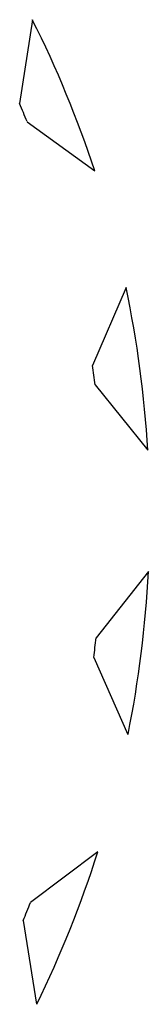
# Model space of a CAD drawing. Header units: millimetres. Extents: x 0 to 1750, y -1720 to 477.
# Tile 72 of 256: x 327.322 to 327.526, y -862.693 to -861.138. Entities that reach past the tile are written whole.
import ezdxf

# ---------------------------------------------------------------- set-up
doc = ezdxf.new("R2010")
doc.units = ezdxf.units.MM
doc.header["$LTSCALE"] = 92.51
doc.layers.add('101300561_14DXF_CONTINUOUS_LINE', color=7, linetype='CONTINUOUS')
doc.layers.add('101300561_DXF_CONTINUOUS_LINE', color=7, linetype='CONTINUOUS')

msp = doc.modelspace()

# ---------------------------------------------------------------- linework, layer by layer
at = {"layer": '101300561_14DXF_CONTINUOUS_LINE'}
for p, q in [((327.3425, -861.1377), (327.3224, -861.2704)), ((327.3342, -861.2989), (327.4414, -861.3766)), ((327.4909, -861.561), (327.4377, -861.684)), ((327.4418, -861.7147), (327.5254, -861.8181)), ((327.5263, -862.0095), (327.4436, -862.1145)), ((327.4397, -862.1453), (327.494, -862.2672)), ((327.4461, -862.4526), (327.3396, -862.5325)), ((327.328, -862.5612), (327.3493, -862.6934))]:
    msp.add_line(p, q, dxfattribs=at)
for centre, radius, start, end in [((325.796, -861.9175), 1.7319, 18.1987, 26.7578), ((325.7996, -861.9171), 1.6544, 21.9443, 23.0123), ((325.7797, -861.9214), 1.7488, 3.3881, 11.8921), ((325.784, -861.9215), 1.6706, 7.1096, 8.1706), ((325.7723, -861.9211), 1.7562, 348.6324, 357.1126), ((325.777, -861.9217), 1.6777, 352.3434, 353.4015), ((325.7764, -861.9217), 1.7521, 333.8676, 342.361), ((325.7807, -861.9229), 1.6738, 337.5844, 338.6442)]:
    msp.add_arc(centre, radius, start, end, dxfattribs=at)
at = {"layer": '101300561_DXF_CONTINUOUS_LINE'}
for p, q in [((327.3425, -861.1377), (327.3224, -861.2704)), ((327.3342, -861.2989), (327.4414, -861.3766)), ((327.4909, -861.561), (327.4377, -861.684)), ((327.4418, -861.7147), (327.5254, -861.8181)), ((327.5263, -862.0095), (327.4436, -862.1145)), ((327.4397, -862.1453), (327.494, -862.2672)), ((327.4461, -862.4526), (327.3396, -862.5325)), ((327.328, -862.5612), (327.3493, -862.6934))]:
    msp.add_line(p, q, dxfattribs=at)
for centre, radius, start, end in [((325.796, -861.9175), 1.7319, 18.1987, 26.7578), ((325.7996, -861.9171), 1.6544, 21.9443, 23.0123), ((325.7797, -861.9214), 1.7488, 3.3881, 11.8921), ((325.784, -861.9215), 1.6706, 7.1096, 8.1706), ((325.7723, -861.9211), 1.7562, 348.6324, 357.1126), ((325.777, -861.9217), 1.6777, 352.3434, 353.4015), ((325.7764, -861.9217), 1.7521, 333.8676, 342.361), ((325.7807, -861.9229), 1.6738, 337.5844, 338.6442)]:
    msp.add_arc(centre, radius, start, end, dxfattribs=at)

doc.saveas('drawing.dxf')
